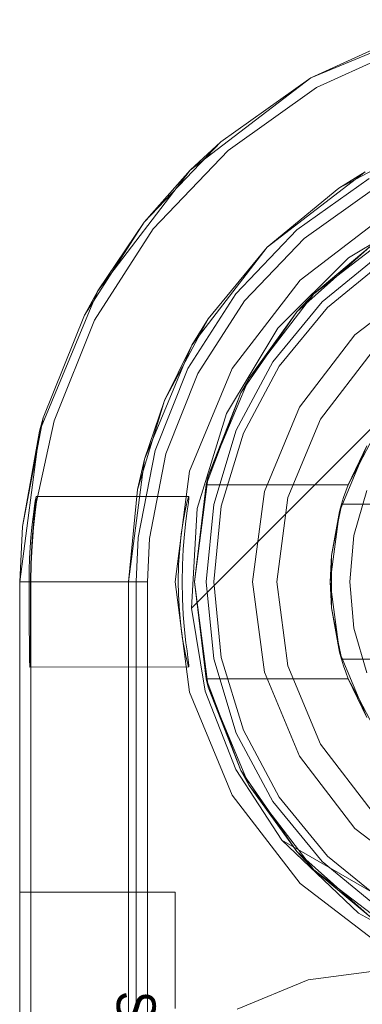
# Model space of a CAD drawing. Extents: x -420 to 300, y 62 to 1112.
# Tile 30 of 227: x -301.4831 to -301.3949, y 235.4634 to 235.7173. Entities that reach past the tile are written whole.
import ezdxf

# ---------------------------------------------------------------- set-up
doc = ezdxf.new("R2010")
doc.units = 0
doc.layers.get('0').update_dxf_attribs({"lineweight": 13})
doc.layers.add('AM_6', color=2, linetype='Continuous', lineweight=35, true_color=0xffff00)
doc.styles.get("Standard").update_dxf_attribs({"font": 'ARIALN.TTF'})

# ---------------------------------------------------------------- blocks, each defined once
blk = doc.blocks.new('Blockreferenz-A06CPV2DL0', base_point=(-301.48312, 232.12239))
at = {"color": 251, "linetype": 'ByBlock', "lineweight": -2, "ltscale": 0.13, "true_color": 0x636363}
for p, q in [((-301.37196, 235.71728), (-301.40813, 235.7023)), ((-301.40669, 235.6998), (-301.38125, 235.71142)), ((-301.40813, 235.7023), (-301.4392, 235.67846)), ((-301.42948, 235.68358), (-301.40669, 235.6998)), ((-301.44878, 235.66333), (-301.42948, 235.68358)), ((-301.4392, 235.67846), (-301.46304, 235.64739)), ((-301.43892, 235.5656), (-301.32635, 235.67817)), ((-301.43892, 235.5656), (-301.32635, 235.67817)), ((-301.40983, 235.6609), (-301.39169, 235.67382)), ((-301.39846, 235.65587), (-301.37649, 235.66912)), ((-301.38813, 235.66765), (-301.41092, 235.65017)), ((-301.4639, 235.6398), (-301.44878, 235.66333)), ((-301.4252, 235.64479), (-301.40983, 235.6609)), ((-301.41661, 235.63772), (-301.39846, 235.65587)), ((-301.41092, 235.65017), (-301.4284, 235.62739)), ((-301.46304, 235.64739), (-301.47802, 235.61121)), ((-301.43723, 235.62606), (-301.4252, 235.64479)), ((-301.47429, 235.61384), (-301.4639, 235.6398)), ((-301.42986, 235.61574), (-301.41661, 235.63772)), ((-301.4284, 235.62739), (-301.43939, 235.60086)), ((-301.44551, 235.60539), (-301.43723, 235.62606)), ((-301.43745, 235.59123), (-301.42986, 235.61574)), ((-301.4788, 235.59302), (-301.47429, 235.61384)), ((-301.47802, 235.61121), (-301.48313, 235.57239)), ((-301.44972, 235.58352), (-301.44551, 235.60539)), ((-301.43939, 235.60086), (-301.44313, 235.57239)), ((-301.47897, 235.59396), (-301.47888, 235.59435)), ((-301.47886, 235.59433), (-301.4789, 235.59389)), ((-301.43955, 235.59439), (-301.47888, 235.59435)), ((-301.47888, 235.59435), (-301.47886, 235.59433)), ((-301.43974, 235.59396), (-301.43955, 235.59439)), ((-301.43954, 235.59397), (-301.43955, 235.59439)), ((-301.47952, 235.59043), (-301.4793, 235.59198)), ((-301.47914, 235.59183), (-301.47932, 235.59024)), ((-301.4793, 235.59198), (-301.47911, 235.59316)), ((-301.47917, 235.59022), (-301.4788, 235.59302)), ((-301.47899, 235.59305), (-301.47914, 235.59183)), ((-301.47911, 235.59316), (-301.47897, 235.59396)), ((-301.4789, 235.59389), (-301.47899, 235.59305)), ((-301.44053, 235.59067), (-301.44008, 235.5927)), ((-301.44008, 235.5927), (-301.43974, 235.59396)), ((-301.43997, 235.59069), (-301.43969, 235.59272)), ((-301.43969, 235.59272), (-301.43954, 235.59397)), ((-301.47976, 235.58854), (-301.47952, 235.59043)), ((-301.47932, 235.59024), (-301.4797, 235.5864)), ((-301.47959, 235.58638), (-301.47917, 235.59022)), ((-301.44103, 235.58795), (-301.44053, 235.59067)), ((-301.44033, 235.58796), (-301.43997, 235.59069)), ((-301.43892, 235.5656), (-301.43745, 235.59123)), ((-301.48, 235.58633), (-301.47976, 235.58854)), ((-301.44152, 235.58463), (-301.44103, 235.58795)), ((-301.4407, 235.58462), (-301.44033, 235.58796)), ((-301.48023, 235.58388), (-301.48, 235.58633)), ((-301.47996, 235.58163), (-301.47959, 235.58638)), ((-301.4797, 235.5864), (-301.47992, 235.58358)), ((-301.44193, 235.58083), (-301.44152, 235.58463)), ((-301.44102, 235.58082), (-301.4407, 235.58462)), ((-301.48043, 235.58121), (-301.48023, 235.58388)), ((-301.48005, 235.58163), (-301.48025, 235.57713)), ((-301.48018, 235.57713), (-301.47996, 235.58163)), ((-301.47992, 235.58358), (-301.48005, 235.58163)), ((-301.45025, 235.57239), (-301.44972, 235.58352)), ((-301.48058, 235.57837), (-301.48043, 235.58121)), ((-301.44219, 235.57671), (-301.44193, 235.58083)), ((-301.44123, 235.57669), (-301.44102, 235.58082)), ((-301.48067, 235.57542), (-301.48058, 235.57837)), ((-301.48025, 235.57713), (-301.48032, 235.57239)), ((-301.48025, 235.57239), (-301.48018, 235.57713)), ((-301.44229, 235.57239), (-301.44219, 235.57671)), ((-301.44131, 235.57239), (-301.44123, 235.57669)), ((-301.48071, 235.57239), (-301.48067, 235.57542)), ((-301.48313, 235.57239), (-301.48071, 235.57239)), ((-301.48313, 235.57239), (-301.48313, 232.27239)), ((-301.48071, 235.57239), (-301.4807, 235.5681)), ((-301.48032, 235.57239), (-301.48033, 235.5681)), ((-301.48032, 235.57239), (-301.48025, 235.57239)), ((-301.48025, 235.57239), (-301.47974, 235.57239)), ((-301.48025, 235.57239), (-301.48025, 235.5681)), ((-301.47974, 235.57239), (-301.47823, 235.57239)), ((-301.47823, 235.57239), (-301.47576, 235.57239)), ((-301.47576, 235.57239), (-301.47242, 235.57239)), ((-301.47242, 235.57239), (-301.46833, 235.57239)), ((-301.46833, 235.57239), (-301.46363, 235.57239)), ((-301.46363, 235.57239), (-301.45846, 235.57239)), ((-301.45846, 235.57239), (-301.45302, 235.57239)), ((-301.45302, 235.57239), (-301.45025, 235.57239)), ((-301.45025, 235.57239), (-301.45025, 232.27239)), ((-301.44313, 235.57239), (-301.43939, 235.54392)), ((-301.44224, 235.56916), (-301.44229, 235.57239)), ((-301.44123, 235.56804), (-301.44131, 235.57239)), ((-301.44208, 235.56602), (-301.44224, 235.56916)), ((-301.4807, 235.5681), (-301.48069, 235.56397)), ((-301.48033, 235.5681), (-301.48034, 235.56397)), ((-301.48025, 235.5681), (-301.48025, 235.56397)), ((-301.44101, 235.56385), (-301.44123, 235.56804)), ((-301.48069, 235.56397), (-301.48068, 235.56017)), ((-301.48034, 235.56397), (-301.48035, 235.56233)), ((-301.48025, 235.56397), (-301.48025, 235.56017)), ((-301.44184, 235.56301), (-301.44208, 235.56602)), ((-301.44069, 235.56002), (-301.44101, 235.56385)), ((-301.43532, 235.5442), (-301.43892, 235.5656)), ((-301.43892, 235.5656), (-301.43892, 235.5656)), ((-301.43532, 235.5442), (-301.43892, 235.5656)), ((-301.48035, 235.56233), (-301.48036, 235.56017)), ((-301.44153, 235.56021), (-301.44184, 235.56301)), ((-301.48068, 235.56017), (-301.48065, 235.55684)), ((-301.48036, 235.56017), (-301.48038, 235.55684)), ((-301.48025, 235.56017), (-301.48025, 235.55684)), ((-301.44117, 235.55768), (-301.44153, 235.56021)), ((-301.44031, 235.55665), (-301.44069, 235.56002)), ((-301.48065, 235.55684), (-301.48062, 235.5541)), ((-301.48038, 235.55684), (-301.48041, 235.5541)), ((-301.48025, 235.55684), (-301.48025, 235.5541)), ((-301.44079, 235.55546), (-301.44117, 235.55768)), ((-301.44004, 235.55457), (-301.44031, 235.55665)), ((-301.48062, 235.5541), (-301.48059, 235.55207)), ((-301.48041, 235.5541), (-301.48044, 235.55207)), ((-301.48025, 235.5541), (-301.48025, 235.55207)), ((-301.44042, 235.55359), (-301.44079, 235.55546)), ((-301.4398, 235.55288), (-301.44004, 235.55457)), ((-301.48059, 235.55207), (-301.48055, 235.55081)), ((-301.48044, 235.55207), (-301.48048, 235.55081)), ((-301.48025, 235.55207), (-301.48025, 232.29439)), ((-301.44009, 235.55213), (-301.44042, 235.55359)), ((-301.43982, 235.5511), (-301.44009, 235.55213)), ((-301.43963, 235.55052), (-301.43982, 235.5511)), ((-301.43963, 235.5516), (-301.4398, 235.55288)), ((-301.43954, 235.55077), (-301.43963, 235.5516)), ((-301.48055, 235.55081), (-301.48052, 235.55039)), ((-301.48048, 235.55081), (-301.48052, 235.55039)), ((-301.48052, 235.55039), (-301.43953, 235.55041)), ((-301.43953, 235.55041), (-301.43963, 235.55052)), ((-301.43953, 235.55041), (-301.43954, 235.55077)), ((-301.43939, 235.54392), (-301.4284, 235.51739)), ((-301.42744, 235.52398), (-301.43532, 235.5442)), ((-301.42744, 235.52398), (-301.43532, 235.5442)), ((-301.4156, 235.50579), (-301.42744, 235.52398)), ((-301.4156, 235.50579), (-301.42744, 235.52398)), ((-301.4284, 235.51739), (-301.41092, 235.49461)), ((-301.4156, 235.50579), (-301.39588, 235.48696)), ((-301.38393, 235.4874), (-301.4156, 235.50579)), ((-301.4156, 235.50579), (-301.4156, 235.50579)), ((-301.38393, 235.4874), (-301.4156, 235.50579)), ((-301.41092, 235.49461), (-301.38813, 235.47713)), ((-301.39588, 235.48696), (-301.37201, 235.47378)), ((-301.4088, 235.4698), (-301.38913, 235.47239)), ((-301.38913, 235.47239), (-301.4088, 235.4698)), ((-301.42713, 235.46221), (-301.4088, 235.4698)), ((-301.4088, 235.4698), (-301.42713, 235.46221))]:
    blk.add_line(p, q, dxfattribs=at)
blk = doc.blocks.new('Blockreferenz-A06CPV2LL0', base_point=(-301.48312, 232.12239))
at = {"color": 9, "linetype": 'ByBlock', "lineweight": -2, "ltscale": 0.13, "true_color": 0xc1c9c4}
for p, q in [((-301.37196, 235.71728), (-301.40813, 235.7023)), ((-301.38219, 235.71414), (-301.40813, 235.7023)), ((-301.40813, 235.7023), (-301.38219, 235.71414)), ((-301.40813, 235.7023), (-301.4392, 235.67846)), ((-301.40813, 235.7023), (-301.43136, 235.68575)), ((-301.43136, 235.68575), (-301.40813, 235.7023)), ((-301.45104, 235.66512), (-301.43136, 235.68575)), ((-301.43136, 235.68575), (-301.4392, 235.67846)), ((-301.40091, 235.67383), (-301.37982, 235.6851)), ((-301.4392, 235.67846), (-301.46304, 235.64739)), ((-301.4392, 235.67846), (-301.45104, 235.66512)), ((-301.4194, 235.65866), (-301.39413, 235.67805)), ((-301.39413, 235.67805), (-301.40091, 235.67383)), ((-301.41172, 235.66308), (-301.39313, 235.67631)), ((-301.40091, 235.67383), (-301.4194, 235.65866)), ((-301.46646, 235.64113), (-301.45104, 235.66512)), ((-301.45104, 235.66512), (-301.46304, 235.64739)), ((-301.42746, 235.64657), (-301.41172, 235.66308)), ((-301.43879, 235.63339), (-301.4194, 235.65866)), ((-301.4194, 235.65866), (-301.43457, 235.64017)), ((-301.3898, 235.6572), (-301.40526, 235.64452)), ((-301.40526, 235.64452), (-301.3898, 235.6572)), ((-301.38869, 235.65554), (-301.40384, 235.6431)), ((-301.37813, 235.65033), (-301.39677, 235.63603)), ((-301.37813, 235.65033), (-301.39677, 235.63603)), ((-301.46304, 235.64739), (-301.47802, 235.61121)), ((-301.46304, 235.64739), (-301.46646, 235.64113)), ((-301.43979, 235.62738), (-301.42746, 235.64657)), ((-301.40526, 235.64452), (-301.41794, 235.62906)), ((-301.41794, 235.62906), (-301.40526, 235.64452)), ((-301.40384, 235.6431), (-301.41628, 235.62795)), ((-301.46646, 235.64113), (-301.47706, 235.61465)), ((-301.44585, 235.61908), (-301.43457, 235.64017)), ((-301.43457, 235.64017), (-301.43879, 235.63339)), ((-301.39677, 235.63603), (-301.41108, 235.61739)), ((-301.39677, 235.63603), (-301.41108, 235.61739)), ((-301.45098, 235.60397), (-301.43879, 235.63339)), ((-301.43879, 235.63339), (-301.44585, 235.61908)), ((-301.39236, 235.63162), (-301.40567, 235.61427)), ((-301.40567, 235.61427), (-301.39236, 235.63162)), ((-301.44827, 235.6062), (-301.43979, 235.62738)), ((-301.41794, 235.62906), (-301.42737, 235.61143)), ((-301.42737, 235.61143), (-301.41794, 235.62906)), ((-301.41628, 235.62795), (-301.42552, 235.61066)), ((-301.45279, 235.59619), (-301.44585, 235.61908)), ((-301.44585, 235.61908), (-301.45098, 235.60397)), ((-301.41108, 235.61739), (-301.42007, 235.59569)), ((-301.41108, 235.61739), (-301.42007, 235.59569)), ((-301.48245, 235.58665), (-301.47706, 235.61465)), ((-301.47706, 235.61465), (-301.47802, 235.61121)), ((-301.40567, 235.61427), (-301.41404, 235.59407)), ((-301.41404, 235.59407), (-301.40567, 235.61427)), ((-301.47802, 235.61121), (-301.48313, 235.57239)), ((-301.47802, 235.61121), (-301.48245, 235.58665)), ((-301.42737, 235.61143), (-301.43317, 235.59229)), ((-301.43317, 235.59229), (-301.42737, 235.61143)), ((-301.42552, 235.61066), (-301.43121, 235.5919)), ((-301.45259, 235.5838), (-301.44827, 235.6062)), ((-301.45513, 235.57239), (-301.45098, 235.60397)), ((-301.45098, 235.60397), (-301.45279, 235.59619)), ((-301.45279, 235.59619), (-301.45513, 235.57239)), ((-301.42007, 235.59569), (-301.42313, 235.57239)), ((-301.42007, 235.59569), (-301.42313, 235.57239)), ((-301.43317, 235.59229), (-301.43513, 235.57239)), ((-301.43513, 235.57239), (-301.43317, 235.59229)), ((-301.43121, 235.5919), (-301.43313, 235.57239)), ((-301.41404, 235.59407), (-301.41689, 235.57239)), ((-301.41689, 235.57239), (-301.41404, 235.59407)), ((-301.48245, 235.58665), (-301.48313, 235.57239)), ((-301.48313, 235.57239), (-301.48245, 235.58665)), ((-301.45313, 235.57239), (-301.45259, 235.5838)), ((-301.48313, 235.57239), (-301.48313, 232.27239)), ((-301.48313, 235.57239), (-301.48262, 235.57239)), ((-301.48313, 232.27239), (-301.48313, 235.57239)), ((-301.48313, 235.57239), (-301.48313, 235.57239)), ((-301.48262, 235.57239), (-301.48111, 235.57239)), ((-301.48111, 235.57239), (-301.47864, 235.57239)), ((-301.47864, 235.57239), (-301.4753, 235.57239)), ((-301.4753, 235.57239), (-301.47121, 235.57239)), ((-301.47121, 235.57239), (-301.46651, 235.57239)), ((-301.46651, 235.57239), (-301.46134, 235.57239)), ((-301.46134, 235.57239), (-301.4559, 235.57239)), ((-301.4559, 235.57239), (-301.45313, 235.57239)), ((-301.45513, 232.27239), (-301.45513, 235.57239)), ((-301.45513, 235.57239), (-301.45513, 235.39639)), ((-301.45513, 235.57239), (-301.45513, 235.57239)), ((-301.45313, 234.22239), (-301.45313, 235.57239)), ((-301.43513, 235.57239), (-301.43317, 235.55249)), ((-301.43317, 235.55249), (-301.43513, 235.57239)), ((-301.43313, 235.57239), (-301.43121, 235.55288)), ((-301.42313, 235.57239), (-301.42007, 235.5491)), ((-301.42313, 235.57239), (-301.42007, 235.5491)), ((-301.41689, 235.57239), (-301.41404, 235.55071)), ((-301.41404, 235.55071), (-301.41689, 235.57239)), ((-301.43317, 235.55249), (-301.42737, 235.53336)), ((-301.42737, 235.53336), (-301.43317, 235.55249)), ((-301.43121, 235.55288), (-301.42552, 235.53412)), ((-301.42007, 235.5491), (-301.41108, 235.52739)), ((-301.42007, 235.5491), (-301.41108, 235.52739)), ((-301.41404, 235.55071), (-301.40567, 235.53051)), ((-301.40567, 235.53051), (-301.41404, 235.55071)), ((-301.42737, 235.53336), (-301.41794, 235.51572)), ((-301.41794, 235.51572), (-301.42737, 235.53336)), ((-301.42552, 235.53412), (-301.41628, 235.51683)), ((-301.40567, 235.53051), (-301.39236, 235.51316)), ((-301.39236, 235.51316), (-301.40567, 235.53051)), ((-301.41108, 235.52739), (-301.39677, 235.50875)), ((-301.41108, 235.52739), (-301.39677, 235.50875)), ((-301.41794, 235.51572), (-301.40526, 235.50027)), ((-301.40526, 235.50027), (-301.41794, 235.51572)), ((-301.41628, 235.51683), (-301.40384, 235.50168)), ((-301.39677, 235.50875), (-301.37813, 235.49445)), ((-301.39677, 235.50875), (-301.37813, 235.49445)), ((-301.40384, 235.50168), (-301.38869, 235.48924)), ((-301.40526, 235.50027), (-301.3898, 235.48758)), ((-301.3898, 235.48758), (-301.40526, 235.50027)), ((-301.48313, 235.49239), (-301.48313, 235.49137)), ((-301.44313, 235.49239), (-301.48313, 235.49239)), ((-301.48313, 235.49239), (-301.48313, 235.49239)), ((-301.44313, 235.49239), (-301.48313, 235.49239)), ((-301.48313, 235.49137), (-301.48313, 235.49239)), ((-301.48313, 235.49137), (-301.48313, 235.48837)), ((-301.48313, 235.48837), (-301.48313, 235.49137)), ((-301.44313, 235.49137), (-301.44313, 235.49239)), ((-301.44313, 235.49137), (-301.44313, 235.49239)), ((-301.44313, 235.49239), (-301.44313, 235.49239)), ((-301.44313, 235.48837), (-301.44313, 235.49137)), ((-301.44313, 235.48837), (-301.44313, 235.49137)), ((-301.48313, 235.48837), (-301.48313, 235.4836)), ((-301.48313, 235.4836), (-301.48313, 235.48837)), ((-301.44313, 235.4836), (-301.44313, 235.48837)), ((-301.44313, 235.4836), (-301.44313, 235.48837)), ((-301.48313, 235.4836), (-301.48313, 235.47739)), ((-301.48313, 235.47739), (-301.48313, 235.4836)), ((-301.44313, 235.47739), (-301.44313, 235.4836)), ((-301.44313, 235.47739), (-301.44313, 235.4836)), ((-301.48313, 235.47739), (-301.48313, 235.47016)), ((-301.48313, 235.47016), (-301.48313, 235.47739)), ((-301.44313, 235.47016), (-301.44313, 235.47739)), ((-301.44313, 235.47016), (-301.44313, 235.47739)), ((-301.48313, 235.47016), (-301.48313, 235.46239)), ((-301.48313, 235.46239), (-301.48313, 235.47016)), ((-301.44313, 235.46239), (-301.44313, 235.47016)), ((-301.44313, 235.46239), (-301.44313, 235.47016))]:
    blk.add_line(p, q, dxfattribs=at)
blk = doc.blocks.new('Blockreferenz-A06CPV2RL0', base_point=(-301.44815, 235.25999))
at = {"color": 0, "linetype": 'ByBlock', "lineweight": -2, "ltscale": 0.13}
for p, q in [((-301.40738, 235.64664), (-301.38563, 235.66332)), ((-301.38563, 235.66332), (-301.40738, 235.64664)), ((-301.41178, 235.64196), (-301.39283, 235.65877)), ((-301.39283, 235.65877), (-301.41178, 235.64196)), ((-301.39283, 235.65877), (-301.40738, 235.64664)), ((-301.39283, 235.65877), (-301.40738, 235.64664)), ((-301.42407, 235.62489), (-301.40738, 235.64664)), ((-301.40738, 235.64664), (-301.42407, 235.62489)), ((-301.40738, 235.64664), (-301.41178, 235.64196)), ((-301.40738, 235.64664), (-301.41178, 235.64196)), ((-301.42616, 235.62109), (-301.41178, 235.64196)), ((-301.41178, 235.64196), (-301.42616, 235.62109)), ((-301.41178, 235.64196), (-301.42407, 235.62489)), ((-301.41178, 235.64196), (-301.42407, 235.62489)), ((-301.43456, 235.59957), (-301.42407, 235.62489)), ((-301.42407, 235.62489), (-301.43456, 235.59957)), ((-301.42407, 235.62489), (-301.42616, 235.62109)), ((-301.42407, 235.62489), (-301.42616, 235.62109)), ((-301.43511, 235.59739), (-301.42616, 235.62109)), ((-301.42616, 235.62109), (-301.43511, 235.59739)), ((-301.42616, 235.62109), (-301.43456, 235.59957)), ((-301.42616, 235.62109), (-301.43456, 235.59957)), ((-301.39564, 235.60284), (-301.3921, 235.60956)), ((-301.40075, 235.59051), (-301.39376, 235.60739)), ((-301.39376, 235.60739), (-301.39852, 235.59739)), ((-301.39852, 235.59739), (-301.39564, 235.60284)), ((-301.43813, 235.57239), (-301.43456, 235.59957)), ((-301.43456, 235.59957), (-301.43813, 235.57239)), ((-301.43456, 235.59957), (-301.43511, 235.59739)), ((-301.43456, 235.59957), (-301.43511, 235.59739)), ((-301.43511, 235.59739), (-301.43813, 235.57239)), ((-301.43511, 235.59739), (-301.39852, 235.59739)), ((-301.43511, 235.59739), (-301.43511, 235.59739)), ((-301.39852, 235.59739), (-301.43511, 235.59739)), ((-301.39852, 235.59739), (-301.39913, 235.59574)), ((-301.39852, 235.59739), (-301.39852, 235.59739)), ((-301.39913, 235.59574), (-301.39969, 235.59407)), ((-301.39374, 235.59587), (-301.39703, 235.58434)), ((-301.40022, 235.59239), (-301.40281, 235.57914)), ((-301.40022, 235.59239), (-301.40075, 235.59051)), ((-301.40044, 235.59126), (-301.40022, 235.59239)), ((-301.39969, 235.59407), (-301.40022, 235.59239)), ((-301.26605, 235.59239), (-301.40022, 235.59239)), ((-301.40022, 235.59239), (-301.39997, 235.59239)), ((-301.40022, 235.59239), (-301.40022, 235.59239)), ((-301.39997, 235.59239), (-301.2663, 235.59239)), ((-301.40313, 235.57239), (-301.40075, 235.59051)), ((-301.40075, 235.59051), (-301.40281, 235.57914)), ((-301.40109, 235.58794), (-301.40044, 235.59126)), ((-301.40281, 235.57914), (-301.40109, 235.58794)), ((-301.39703, 235.58434), (-301.39813, 235.57239)), ((-301.40281, 235.57914), (-301.40313, 235.57239)), ((-301.40281, 235.57914), (-301.40281, 235.57487)), ((-301.40281, 235.57487), (-301.40281, 235.56991)), ((-301.43456, 235.54522), (-301.43813, 235.57239)), ((-301.43813, 235.57239), (-301.43511, 235.54739)), ((-301.43813, 235.57239), (-301.43456, 235.54522)), ((-301.40075, 235.55427), (-301.40313, 235.57239)), ((-301.40313, 235.57239), (-301.40281, 235.56564)), ((-301.39813, 235.57239), (-301.39703, 235.56045)), ((-301.40281, 235.56991), (-301.40281, 235.56564)), ((-301.40281, 235.56564), (-301.40022, 235.55239)), ((-301.40109, 235.55685), (-301.40281, 235.56564)), ((-301.40281, 235.56564), (-301.40075, 235.55427)), ((-301.39703, 235.56045), (-301.39374, 235.54891)), ((-301.40044, 235.55352), (-301.40109, 235.55685)), ((-301.39376, 235.53739), (-301.40075, 235.55427)), ((-301.40075, 235.55427), (-301.40022, 235.55239)), ((-301.40022, 235.55239), (-301.40044, 235.55352)), ((-301.40022, 235.55239), (-301.26605, 235.55239)), ((-301.39997, 235.55239), (-301.40022, 235.55239)), ((-301.40022, 235.55239), (-301.39969, 235.55071)), ((-301.40022, 235.55239), (-301.40022, 235.55239)), ((-301.2663, 235.55239), (-301.39997, 235.55239)), ((-301.39969, 235.55071), (-301.39913, 235.54904)), ((-301.39913, 235.54904), (-301.39852, 235.54739)), ((-301.43511, 235.54739), (-301.43456, 235.54522)), ((-301.43511, 235.54739), (-301.43456, 235.54522)), ((-301.42616, 235.52369), (-301.43511, 235.54739)), ((-301.39852, 235.54739), (-301.43511, 235.54739)), ((-301.43511, 235.54739), (-301.43511, 235.54739)), ((-301.43511, 235.54739), (-301.42616, 235.52369)), ((-301.39852, 235.54739), (-301.43511, 235.54739)), ((-301.39564, 235.54194), (-301.39852, 235.54739)), ((-301.39852, 235.54739), (-301.39376, 235.53739)), ((-301.39852, 235.54739), (-301.39852, 235.54739)), ((-301.43456, 235.54522), (-301.42616, 235.52369)), ((-301.42407, 235.51989), (-301.43456, 235.54522)), ((-301.43456, 235.54522), (-301.42616, 235.52369)), ((-301.43456, 235.54522), (-301.42407, 235.51989)), ((-301.3921, 235.53523), (-301.39564, 235.54194)), ((-301.42616, 235.52369), (-301.42407, 235.51989)), ((-301.41178, 235.50283), (-301.42616, 235.52369)), ((-301.42616, 235.52369), (-301.42407, 235.51989)), ((-301.42616, 235.52369), (-301.41178, 235.50283)), ((-301.42407, 235.51989), (-301.41178, 235.50283)), ((-301.40738, 235.49815), (-301.42407, 235.51989)), ((-301.42407, 235.51989), (-301.41178, 235.50283)), ((-301.42407, 235.51989), (-301.40738, 235.49815)), ((-301.39283, 235.48601), (-301.41178, 235.50283)), ((-301.41178, 235.50283), (-301.40738, 235.49815)), ((-301.41178, 235.50283), (-301.40738, 235.49815)), ((-301.41178, 235.50283), (-301.39283, 235.48601)), ((-301.40738, 235.49815), (-301.39283, 235.48601)), ((-301.38563, 235.48146), (-301.40738, 235.49815)), ((-301.40738, 235.49815), (-301.39283, 235.48601)), ((-301.40738, 235.49815), (-301.38563, 235.48146))]:
    blk.add_line(p, q, dxfattribs=at)
at = {"layer": 'AM_6', "insert": (-301.44813, 235.46687), "char_height": 0.01, "attachment_point": 1, "rotation": 270}
blk.add_mtext('{\\fArial Narrow;Schraube_TK34mm-schwarz}', dxfattribs=at)

msp = doc.modelspace()

# ---------------------------------------------------------------- block references
at = {"ltscale": 0.13}
for name, p in [('Blockreferenz-A06CPV2DL0', (-301.48312, 232.12239)), ('Blockreferenz-A06CPV2LL0', (-301.48312, 232.12239)), ('Blockreferenz-A06CPV2RL0', (-301.44815, 235.25999))]:
    msp.add_blockref(name, p, dxfattribs=at)

doc.saveas('drawing.dxf')
